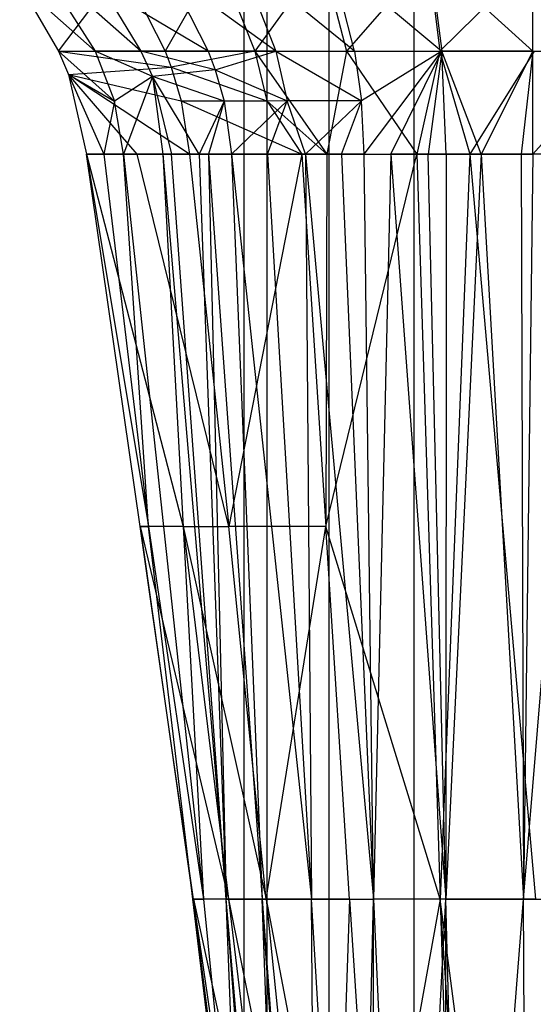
# Model space of a CAD drawing. Extents: x -263 to 235, y 0 to 1231.
# Tile 73 of 78: x -7.03 to 0.53, y 1166.07 to 1180.57. Entities that reach past the tile are written whole.
import ezdxf

# ---------------------------------------------------------------- set-up
doc = ezdxf.new("R2010")
doc.units = 0
doc.header["$LTSCALE"] = 25.4
doc.layers.get('0').update_dxf_attribs({"color": 13, "linetype": 'CONTINUOUS'})

# ---------------------------------------------------------------- blocks, each defined once
blk = doc.blocks.new('MONO-II-7705_STL_1')
at = {"color": 0}
for p, q in [((273.605, 943.607, 32.788), (273.605, 1243.607, 32.788)), ((273.605, 943.607, 32.788), (273.605, 1243.607, 32.788)), ((273.94, 943.607, 31.538), (273.94, 1243.607, 31.538)), ((273.94, 943.607, 31.538), (273.94, 1243.607, 31.538)), ((273.94, 943.607, 34.038), (273.94, 1243.607, 34.038)), ((273.94, 943.607, 34.038), (273.94, 1243.607, 34.038)), ((274.855, 943.607, 30.623), (274.855, 1243.607, 30.623)), ((274.855, 943.607, 30.623), (274.855, 1243.607, 30.623)), ((274.855, 943.607, 34.954), (274.855, 1243.607, 34.954)), ((274.855, 943.607, 34.954), (274.855, 1243.607, 34.954)), ((276.105, 943.607, 30.288), (276.105, 1243.607, 30.288)), ((276.105, 943.607, 30.288), (276.105, 1243.607, 30.288)), ((276.105, 943.607, 35.288), (276.105, 1243.607, 35.288)), ((276.105, 943.607, 35.288), (276.105, 1243.607, 35.288)), ((272.083, 1210.626, 32.796), (270.53, 1211.995, 30.824)), ((270.53, 1211.995, 30.824), (271.411, 1210.626, 30.838)), ((272.083, 1210.626, 32.796), (270.53, 1211.995, 30.824)), ((270.53, 1211.995, 30.824), (271.411, 1210.626, 30.838)), ((273.221, 1211.997, 26.808), (272.44, 1210.626, 27.401)), ((273.221, 1211.997, 26.808), (272.44, 1210.626, 27.401)), ((273.221, 1211.997, 26.808), (273.758, 1210.627, 26.962)), ((273.221, 1211.997, 26.808), (273.758, 1210.627, 26.962)), ((275.227, 1210.627, 35.85), (273.537, 1211.996, 35.367)), ((273.537, 1211.996, 35.367), (274.07, 1210.627, 35.186)), ((275.227, 1210.627, 35.85), (273.537, 1211.996, 35.367)), ((273.537, 1211.996, 35.367), (274.07, 1210.627, 35.186)), ((274.752, 1211.998, 26.524), (273.758, 1210.627, 26.962)), ((274.752, 1211.998, 26.524), (273.758, 1210.627, 26.962)), ((274.752, 1211.998, 26.524), (275.11, 1210.627, 26.657)), ((274.752, 1211.998, 26.524), (275.11, 1210.627, 26.657)), ((275.227, 1210.627, 35.85), (274.876, 1211.997, 35.985)), ((274.876, 1211.997, 35.985), (276.511, 1210.627, 36.247)), ((274.876, 1211.997, 35.985), (276.511, 1210.627, 36.247)), ((275.227, 1210.627, 35.85), (274.876, 1211.997, 35.985)), ((276.311, 1211.999, 26.365), (275.11, 1210.627, 26.657)), ((276.311, 1211.999, 26.365), (275.11, 1210.627, 26.657)), ((276.311, 1211.999, 26.365), (276.485, 1210.627, 26.485)), ((276.311, 1211.999, 26.365), (276.485, 1210.627, 26.485)), ((277.852, 1210.627, 36.37), (276.337, 1211.999, 36.355)), ((276.337, 1211.999, 36.355), (276.511, 1210.627, 36.247)), ((276.337, 1211.999, 36.355), (276.511, 1210.627, 36.247)), ((277.852, 1210.627, 36.37), (276.337, 1211.999, 36.355)), ((277.882, 1212, 26.332), (276.485, 1210.627, 26.485)), ((277.882, 1212, 26.332), (276.485, 1210.627, 26.485)), ((277.852, 1210.627, 36.37), (277.852, 1212, 36.469)), ((277.852, 1210.627, 36.37), (277.852, 1212, 36.469)), ((270.868, 1210.626, 28.358), (271.809, 1211.867, 27.233)), ((270.868, 1210.626, 28.358), (271.809, 1211.867, 27.233)), ((271.809, 1211.867, 27.233), (272.44, 1210.626, 27.401)), ((271.809, 1211.867, 27.233), (272.44, 1210.626, 27.401)), ((274.07, 1210.627, 35.186), (272.497, 1211.761, 34.514)), ((272.497, 1211.761, 34.514), (273.074, 1210.626, 34.315)), ((274.07, 1210.627, 35.186), (272.497, 1211.761, 34.514)), ((272.497, 1211.761, 34.514), (273.074, 1210.626, 34.315)), ((270.298, 1211.609, 28.32), (271.411, 1210.626, 30.838)), ((270.298, 1211.609, 28.32), (271.411, 1210.626, 30.838)), ((270.298, 1211.609, 28.32), (270.868, 1210.626, 28.358)), ((270.298, 1211.609, 28.32), (270.868, 1210.626, 28.358)), ((273.074, 1210.626, 34.315), (271.518, 1211.549, 32.893)), ((271.518, 1211.549, 32.893), (272.083, 1210.626, 32.796)), ((273.074, 1210.626, 34.315), (271.518, 1211.549, 32.893)), ((271.518, 1211.549, 32.893), (272.083, 1210.626, 32.796)), ((270.868, 1210.626, 28.358), (271.411, 1210.626, 30.838)), ((270.868, 1210.626, 28.358), (271.411, 1210.626, 30.838)), ((270.868, 1210.626, 28.358), (271.696, 1209.891, 30.845)), ((270.868, 1210.626, 28.358), (271.696, 1209.891, 30.845)), ((270.868, 1210.626, 28.358), (271.016, 1210.28, 28.37)), ((270.868, 1210.626, 28.358), (271.016, 1210.28, 28.37)), ((270.868, 1210.626, 28.358), (272.528, 1210.391, 27.431)), ((270.868, 1210.626, 28.358), (272.528, 1210.391, 27.431)), ((270.868, 1210.626, 28.358), (272.44, 1210.626, 27.401)), ((270.868, 1210.626, 28.358), (272.44, 1210.626, 27.401)), ((272.254, 1210.253, 32.758), (271.411, 1210.626, 30.838)), ((271.411, 1210.626, 30.838), (271.696, 1209.891, 30.845)), ((272.254, 1210.253, 32.758), (271.411, 1210.626, 30.838)), ((272.083, 1210.626, 32.796), (271.411, 1210.626, 30.838)), ((272.083, 1210.626, 32.796), (271.411, 1210.626, 30.838)), ((271.411, 1210.626, 30.838), (271.696, 1209.891, 30.845)), ((273.177, 1210.349, 34.269), (272.083, 1210.626, 32.796)), ((272.083, 1210.626, 32.796), (272.254, 1210.253, 32.758)), ((273.177, 1210.349, 34.269), (272.083, 1210.626, 32.796)), ((273.074, 1210.626, 34.315), (272.083, 1210.626, 32.796)), ((273.074, 1210.626, 34.315), (272.083, 1210.626, 32.796)), ((272.083, 1210.626, 32.796), (272.254, 1210.253, 32.758)), ((272.44, 1210.626, 27.401), (273.758, 1210.627, 26.962)), ((272.44, 1210.626, 27.401), (273.758, 1210.627, 26.962)), ((272.44, 1210.626, 27.401), (272.528, 1210.391, 27.431)), ((272.44, 1210.626, 27.401), (272.528, 1210.391, 27.431)), ((273.758, 1210.627, 26.962), (272.528, 1210.391, 27.431)), ((273.758, 1210.627, 26.962), (272.528, 1210.391, 27.431)), ((274.07, 1210.627, 35.186), (273.074, 1210.626, 34.315)), ((274.07, 1210.627, 35.186), (273.074, 1210.626, 34.315)), ((273.074, 1210.626, 34.315), (273.177, 1210.349, 34.269)), ((273.074, 1210.626, 34.315), (273.177, 1210.349, 34.269)), ((273.177, 1210.349, 34.269), (274.07, 1210.627, 35.186)), ((273.177, 1210.349, 34.269), (274.07, 1210.627, 35.186)), ((273.758, 1210.627, 26.962), (273.934, 1209.892, 27.038)), ((273.758, 1210.627, 26.962), (273.934, 1209.892, 27.038)), ((273.758, 1210.627, 26.962), (274.819, 1209.107, 26.887)), ((273.758, 1210.627, 26.962), (274.819, 1209.107, 26.887)), ((273.758, 1210.627, 26.962), (275.11, 1210.627, 26.657)), ((273.758, 1210.627, 26.962), (275.11, 1210.627, 26.657)), ((274.07, 1210.627, 35.186), (275.227, 1210.627, 35.85)), ((274.07, 1210.627, 35.186), (275.227, 1210.627, 35.85)), ((274.07, 1210.627, 35.186), (275.332, 1209.892, 35.784)), ((274.07, 1210.627, 35.186), (275.332, 1209.892, 35.784)), ((274.07, 1210.627, 35.186), (274.235, 1209.892, 35.097)), ((274.07, 1210.627, 35.186), (274.235, 1209.892, 35.097)), ((275.11, 1210.627, 26.657), (274.819, 1209.107, 26.887)), ((275.11, 1210.627, 26.657), (274.819, 1209.107, 26.887)), ((275.11, 1210.627, 26.657), (276.145, 1209.107, 26.644)), ((275.11, 1210.627, 26.657), (276.145, 1209.107, 26.644)), ((275.11, 1210.627, 26.657), (276.485, 1210.627, 26.485)), ((275.11, 1210.627, 26.657), (276.485, 1210.627, 26.485)), ((275.227, 1210.627, 35.85), (276.511, 1210.627, 36.247)), ((275.227, 1210.627, 35.85), (276.511, 1210.627, 36.247)), ((275.227, 1210.627, 35.85), (275.332, 1209.892, 35.784)), ((275.227, 1210.627, 35.85), (275.332, 1209.892, 35.784)), ((276.511, 1210.627, 36.247), (275.332, 1209.892, 35.784)), ((276.511, 1210.627, 36.247), (275.332, 1209.892, 35.784)), ((275.368, 1209.107, 35.72), (276.511, 1210.627, 36.247)), ((275.368, 1209.107, 35.72), (276.511, 1210.627, 36.247)), ((275.764, 1209.107, 35.897), (276.511, 1210.627, 36.247)), ((275.764, 1209.107, 35.897), (276.511, 1210.627, 36.247)), ((276.485, 1210.627, 26.485), (276.145, 1209.107, 26.644)), ((276.485, 1210.627, 26.485), (276.145, 1209.107, 26.644)), ((276.511, 1210.627, 36.247), (276.311, 1209.107, 36.08)), ((276.511, 1210.627, 36.247), (276.311, 1209.107, 36.08)), ((276.485, 1210.627, 26.485), (276.926, 1209.107, 26.574)), ((276.485, 1210.627, 26.485), (276.926, 1209.107, 26.574)), ((276.485, 1210.627, 26.485), (277.87, 1210.627, 26.449)), ((276.485, 1210.627, 26.485), (277.87, 1210.627, 26.449)), ((276.579, 1209.107, 36.145), (276.511, 1210.627, 36.247)), ((277.09, 1209.107, 36.232), (276.511, 1210.627, 36.247)), ((276.579, 1209.107, 36.145), (276.511, 1210.627, 36.247)), ((277.09, 1209.107, 36.232), (276.511, 1210.627, 36.247)), ((277.852, 1210.627, 36.37), (276.511, 1210.627, 36.247)), ((277.852, 1210.627, 36.37), (276.511, 1210.627, 36.247)), ((277.87, 1210.627, 26.449), (276.926, 1209.107, 26.574)), ((277.87, 1210.627, 26.449), (276.926, 1209.107, 26.574)), ((277.852, 1210.627, 36.37), (277.09, 1209.107, 36.232)), ((277.852, 1210.627, 36.37), (277.09, 1209.107, 36.232)), ((277.852, 1210.627, 36.37), (277.682, 1209.107, 36.275)), ((277.852, 1210.627, 36.37), (277.682, 1209.107, 36.275)), ((277.852, 1210.627, 36.37), (279.192, 1210.628, 36.242)), ((277.852, 1210.627, 36.37), (279.192, 1210.628, 36.242)), ((277.855, 1209.107, 36.277), (277.852, 1210.627, 36.37)), ((277.855, 1209.107, 36.277), (277.852, 1210.627, 36.37)), ((277.855, 1209.107, 36.277), (279.192, 1210.628, 36.242)), ((277.855, 1209.107, 36.277), (279.192, 1210.628, 36.242)), ((271.016, 1210.28, 28.37), (272.528, 1210.391, 27.431)), ((271.016, 1210.28, 28.37), (272.528, 1210.391, 27.431)), ((272.528, 1210.391, 27.431), (272.677, 1209.892, 27.492)), ((272.528, 1210.391, 27.431), (272.677, 1209.892, 27.492)), ((272.528, 1210.391, 27.431), (273.934, 1209.892, 27.038)), ((272.528, 1210.391, 27.431), (273.934, 1209.892, 27.038)), ((271.016, 1210.28, 28.37), (271.696, 1209.891, 30.845)), ((271.016, 1210.28, 28.37), (271.696, 1209.891, 30.845)), ((271.016, 1210.28, 28.37), (271.537, 1209.107, 29.759)), ((271.016, 1210.28, 28.37), (271.537, 1209.107, 29.759)), ((271.016, 1210.28, 28.37), (271.282, 1209.107, 28.409)), ((272.798, 1209.107, 27.582), (271.016, 1210.28, 28.37)), ((271.016, 1210.28, 28.37), (272.677, 1209.892, 27.492)), ((272.798, 1209.107, 27.582), (271.016, 1210.28, 28.37)), ((272.027, 1209.107, 27.966), (271.016, 1210.28, 28.37)), ((272.027, 1209.107, 27.966), (271.016, 1210.28, 28.37)), ((271.016, 1210.28, 28.37), (271.282, 1209.107, 28.409)), ((271.016, 1210.28, 28.37), (272.677, 1209.892, 27.492)), ((272.254, 1210.253, 32.758), (271.696, 1209.891, 30.845)), ((272.254, 1210.253, 32.758), (271.696, 1209.891, 30.845)), ((272.254, 1210.253, 32.758), (271.827, 1209.107, 30.852)), ((272.254, 1210.253, 32.758), (271.827, 1209.107, 30.852)), ((273.177, 1210.349, 34.269), (272.254, 1210.253, 32.758)), ((273.177, 1210.349, 34.269), (272.254, 1210.253, 32.758)), ((272.254, 1210.253, 32.758), (272.532, 1209.107, 32.651)), ((272.938, 1209.107, 33.386), (272.254, 1210.253, 32.758)), ((273.308, 1209.891, 34.195), (272.254, 1210.253, 32.758)), ((272.938, 1209.107, 33.386), (272.254, 1210.253, 32.758)), ((273.308, 1209.891, 34.195), (272.254, 1210.253, 32.758)), ((272.254, 1210.253, 32.758), (272.532, 1209.107, 32.651)), ((272.254, 1210.253, 32.758), (272.406, 1209.107, 32.385)), ((272.254, 1210.253, 32.758), (272.406, 1209.107, 32.385)), ((273.177, 1210.349, 34.269), (274.235, 1209.892, 35.097)), ((273.177, 1210.349, 34.269), (274.235, 1209.892, 35.097)), ((273.177, 1210.349, 34.269), (273.308, 1209.891, 34.195)), ((273.177, 1210.349, 34.269), (273.308, 1209.891, 34.195)), ((271.696, 1209.891, 30.845), (271.537, 1209.107, 29.759)), ((271.696, 1209.891, 30.845), (271.537, 1209.107, 29.759)), ((271.827, 1209.107, 30.852), (271.696, 1209.891, 30.845)), ((271.827, 1209.107, 30.852), (271.696, 1209.891, 30.845)), ((272.677, 1209.892, 27.492), (272.798, 1209.107, 27.582)), ((272.677, 1209.892, 27.492), (272.798, 1209.107, 27.582)), ((272.677, 1209.892, 27.492), (274.454, 1209.107, 26.982)), ((272.677, 1209.892, 27.492), (274.454, 1209.107, 26.982)), ((272.677, 1209.892, 27.492), (273.934, 1209.892, 27.038)), ((272.677, 1209.892, 27.492), (273.934, 1209.892, 27.038)), ((273.308, 1209.891, 34.195), (272.938, 1209.107, 33.386)), ((273.308, 1209.891, 34.195), (272.938, 1209.107, 33.386)), ((273.308, 1209.891, 34.195), (273.076, 1209.107, 33.601)), ((273.308, 1209.891, 34.195), (273.076, 1209.107, 33.601)), ((274.235, 1209.892, 35.097), (273.308, 1209.891, 34.195)), ((274.235, 1209.892, 35.097), (273.308, 1209.891, 34.195)), ((273.308, 1209.891, 34.195), (273.415, 1209.107, 34.077)), ((273.308, 1209.891, 34.195), (273.415, 1209.107, 34.077)), ((273.415, 1209.107, 34.077), (274.235, 1209.892, 35.097)), ((273.415, 1209.107, 34.077), (274.235, 1209.892, 35.097)), ((273.934, 1209.892, 27.038), (274.454, 1209.107, 26.982)), ((273.934, 1209.892, 27.038), (274.454, 1209.107, 26.982)), ((273.934, 1209.892, 27.038), (274.819, 1209.107, 26.887)), ((273.934, 1209.892, 27.038), (274.819, 1209.107, 26.887)), ((273.947, 1209.107, 34.682), (274.235, 1209.892, 35.097)), ((273.947, 1209.107, 34.682), (274.235, 1209.892, 35.097)), ((274.508, 1209.107, 35.178), (274.235, 1209.892, 35.097)), ((274.508, 1209.107, 35.178), (274.235, 1209.892, 35.097)), ((275.332, 1209.892, 35.784), (274.235, 1209.892, 35.097)), ((275.332, 1209.892, 35.784), (274.235, 1209.892, 35.097)), ((274.508, 1209.107, 35.178), (275.332, 1209.892, 35.784)), ((274.508, 1209.107, 35.178), (275.332, 1209.892, 35.784)), ((275.036, 1209.107, 35.538), (275.332, 1209.892, 35.784)), ((275.036, 1209.107, 35.538), (275.332, 1209.892, 35.784)), ((275.368, 1209.107, 35.72), (275.332, 1209.892, 35.784)), ((275.368, 1209.107, 35.72), (275.332, 1209.892, 35.784)), ((272.071, 1203.623, 29.047), (271.282, 1209.107, 28.409)), ((271.282, 1209.107, 28.409), (272.705, 1203.623, 28.588)), ((271.282, 1209.107, 28.409), (272.705, 1203.623, 28.588)), ((271.282, 1209.107, 28.409), (272.027, 1209.107, 27.966)), ((271.537, 1209.107, 29.759), (271.282, 1209.107, 28.409)), ((271.282, 1209.107, 28.409), (272.192, 1203.623, 30.28)), ((271.282, 1209.107, 28.409), (272.192, 1203.623, 30.28)), ((272.071, 1203.623, 29.047), (271.282, 1209.107, 28.409)), ((271.537, 1209.107, 29.759), (271.282, 1209.107, 28.409)), ((271.282, 1209.107, 28.409), (272.027, 1209.107, 27.966)), ((271.827, 1209.107, 30.852), (271.537, 1209.107, 29.759)), ((271.537, 1209.107, 29.759), (272.192, 1203.623, 30.28)), ((271.537, 1209.107, 29.759), (272.192, 1203.623, 30.28)), ((271.827, 1209.107, 30.852), (271.537, 1209.107, 29.759)), ((272.192, 1203.623, 30.28), (271.827, 1209.107, 30.852)), ((272.406, 1209.107, 32.385), (271.827, 1209.107, 30.852)), ((271.827, 1209.107, 30.852), (273.002, 1198.139, 31.929)), ((272.192, 1203.623, 30.28), (271.827, 1209.107, 30.852)), ((271.827, 1209.107, 30.852), (273.002, 1198.139, 31.929)), ((272.406, 1209.107, 32.385), (271.827, 1209.107, 30.852)), ((272.027, 1209.107, 27.966), (272.798, 1209.107, 27.582)), ((273.376, 1203.623, 28.189), (272.027, 1209.107, 27.966)), ((273.376, 1203.623, 28.189), (272.027, 1209.107, 27.966)), ((272.027, 1209.107, 27.966), (272.798, 1209.107, 27.582)), ((272.532, 1209.107, 32.651), (272.406, 1209.107, 32.385)), ((272.406, 1209.107, 32.385), (273.339, 1198.139, 33.029)), ((272.406, 1209.107, 32.385), (273.339, 1198.139, 33.029)), ((272.406, 1209.107, 32.385), (273.002, 1198.139, 31.929)), ((272.406, 1209.107, 32.385), (273.002, 1198.139, 31.929)), ((272.532, 1209.107, 32.651), (272.406, 1209.107, 32.385)), ((273.339, 1198.139, 33.029), (272.532, 1209.107, 32.651)), ((272.938, 1209.107, 33.386), (272.532, 1209.107, 32.651)), ((273.339, 1198.139, 33.029), (272.532, 1209.107, 32.651)), ((272.938, 1209.107, 33.386), (272.532, 1209.107, 32.651)), ((272.798, 1209.107, 27.582), (273.376, 1203.623, 28.189)), ((272.798, 1209.107, 27.582), (273.376, 1203.623, 28.189)), ((272.798, 1209.107, 27.582), (274.454, 1209.107, 26.982)), ((272.798, 1209.107, 27.582), (274.454, 1209.107, 26.982)), ((273.076, 1209.107, 33.601), (272.938, 1209.107, 33.386)), ((272.938, 1209.107, 33.386), (273.339, 1198.139, 33.029)), ((272.938, 1209.107, 33.386), (273.339, 1198.139, 33.029)), ((273.076, 1209.107, 33.601), (272.938, 1209.107, 33.386)), ((273.415, 1209.107, 34.077), (273.076, 1209.107, 33.601)), ((273.076, 1209.107, 33.601), (273.868, 1198.139, 34.057)), ((273.076, 1209.107, 33.601), (273.868, 1198.139, 34.057)), ((273.076, 1209.107, 33.601), (273.339, 1198.139, 33.029)), ((273.076, 1209.107, 33.601), (273.339, 1198.139, 33.029)), ((273.415, 1209.107, 34.077), (273.076, 1209.107, 33.601)), ((274.454, 1209.107, 26.982), (273.376, 1203.623, 28.189)), ((274.454, 1209.107, 26.982), (273.376, 1203.623, 28.189)), ((273.947, 1209.107, 34.682), (273.415, 1209.107, 34.077)), ((273.415, 1209.107, 34.077), (274.595, 1198.139, 34.956)), ((273.415, 1209.107, 34.077), (274.595, 1198.139, 34.956)), ((273.415, 1209.107, 34.077), (273.868, 1198.139, 34.057)), ((273.415, 1209.107, 34.077), (273.868, 1198.139, 34.057)), ((273.947, 1209.107, 34.682), (273.415, 1209.107, 34.077)), ((274.508, 1209.107, 35.178), (273.947, 1209.107, 34.682)), ((273.947, 1209.107, 34.682), (274.595, 1198.139, 34.956)), ((273.947, 1209.107, 34.682), (274.595, 1198.139, 34.956)), ((274.508, 1209.107, 35.178), (273.947, 1209.107, 34.682)), ((274.454, 1209.107, 26.982), (274.804, 1203.623, 27.574)), ((274.454, 1209.107, 26.982), (274.804, 1203.623, 27.574)), ((274.454, 1209.107, 26.982), (274.819, 1209.107, 26.887)), ((274.454, 1209.107, 26.982), (274.819, 1209.107, 26.887)), ((275.036, 1209.107, 35.538), (274.508, 1209.107, 35.178)), ((274.508, 1209.107, 35.178), (275.509, 1198.139, 35.661)), ((274.508, 1209.107, 35.178), (275.509, 1198.139, 35.661)), ((274.508, 1209.107, 35.178), (274.595, 1198.139, 34.956)), ((274.508, 1209.107, 35.178), (274.595, 1198.139, 34.956)), ((275.036, 1209.107, 35.538), (274.508, 1209.107, 35.178)), ((274.804, 1203.623, 27.574), (276.145, 1209.107, 26.644)), ((274.819, 1209.107, 26.887), (274.804, 1203.623, 27.574)), ((274.819, 1209.107, 26.887), (274.804, 1203.623, 27.574)), ((274.804, 1203.623, 27.574), (276.145, 1209.107, 26.644)), ((274.819, 1209.107, 26.887), (276.145, 1209.107, 26.644)), ((274.819, 1209.107, 26.887), (276.145, 1209.107, 26.644)), ((275.368, 1209.107, 35.72), (275.036, 1209.107, 35.538)), ((275.036, 1209.107, 35.538), (275.509, 1198.139, 35.661)), ((275.036, 1209.107, 35.538), (275.509, 1198.139, 35.661)), ((275.368, 1209.107, 35.72), (275.036, 1209.107, 35.538)), ((275.509, 1198.139, 35.661), (275.368, 1209.107, 35.72)), ((275.509, 1198.139, 35.661), (275.368, 1209.107, 35.72)), ((275.764, 1209.107, 35.897), (275.509, 1198.139, 35.661)), ((275.764, 1209.107, 35.897), (275.509, 1198.139, 35.661)), ((276.311, 1209.107, 36.08), (275.764, 1209.107, 35.897)), ((275.764, 1209.107, 35.897), (276.574, 1198.139, 36.109)), ((275.764, 1209.107, 35.897), (276.574, 1198.139, 36.109)), ((276.311, 1209.107, 36.08), (275.764, 1209.107, 35.897)), ((276.145, 1209.107, 26.644), (276.49, 1198.139, 27.779)), ((276.145, 1209.107, 26.644), (276.49, 1198.139, 27.779)), ((276.145, 1209.107, 26.644), (276.926, 1209.107, 26.574)), ((276.145, 1209.107, 26.644), (276.926, 1209.107, 26.574)), ((276.574, 1198.139, 36.109), (276.311, 1209.107, 36.08)), ((276.579, 1209.107, 36.145), (276.311, 1209.107, 36.08)), ((276.574, 1198.139, 36.109), (276.311, 1209.107, 36.08)), ((276.579, 1209.107, 36.145), (276.311, 1209.107, 36.08)), ((276.926, 1209.107, 26.574), (276.49, 1198.139, 27.779)), ((276.926, 1209.107, 26.574), (276.49, 1198.139, 27.779)), ((277.09, 1209.107, 36.232), (276.574, 1198.139, 36.109)), ((277.09, 1209.107, 36.232), (276.574, 1198.139, 36.109)), ((276.579, 1209.107, 36.145), (276.574, 1198.139, 36.109)), ((276.579, 1209.107, 36.145), (276.574, 1198.139, 36.109)), ((277.09, 1209.107, 36.232), (276.579, 1209.107, 36.145)), ((277.09, 1209.107, 36.232), (276.579, 1209.107, 36.145)), ((276.926, 1209.107, 26.574), (277.894, 1198.139, 27.669)), ((276.926, 1209.107, 26.574), (277.865, 1209.107, 26.561)), ((276.926, 1209.107, 26.574), (277.894, 1198.139, 27.669)), ((276.926, 1209.107, 26.574), (277.865, 1209.107, 26.561)), ((277.682, 1209.107, 36.275), (277.09, 1209.107, 36.232)), ((277.09, 1209.107, 36.232), (277.717, 1198.139, 36.276)), ((277.09, 1209.107, 36.232), (277.717, 1198.139, 36.276)), ((277.682, 1209.107, 36.275), (277.09, 1209.107, 36.232)), ((277.855, 1209.107, 36.277), (277.682, 1209.107, 36.275)), ((277.682, 1209.107, 36.275), (277.717, 1198.139, 36.276)), ((277.682, 1209.107, 36.275), (277.717, 1198.139, 36.276)), ((277.855, 1209.107, 36.277), (277.682, 1209.107, 36.275)), ((277.855, 1209.107, 36.277), (277.717, 1198.139, 36.276)), ((277.717, 1198.139, 36.276), (278.618, 1209.107, 36.229)), ((277.717, 1198.139, 36.276), (278.618, 1209.107, 36.229)), ((277.855, 1209.107, 36.277), (277.717, 1198.139, 36.276)), ((278.618, 1209.107, 36.229), (277.855, 1209.107, 36.277)), ((278.618, 1209.107, 36.229), (277.855, 1209.107, 36.277)), ((272.705, 1203.623, 28.588), (272.071, 1203.623, 29.047)), ((272.859, 1198.139, 29.685), (272.071, 1203.623, 29.047)), ((272.071, 1203.623, 29.047), (273.371, 1198.139, 29.218)), ((272.071, 1203.623, 29.047), (273.371, 1198.139, 29.218)), ((272.705, 1203.623, 28.588), (272.071, 1203.623, 29.047)), ((272.071, 1203.623, 29.047), (272.192, 1203.623, 30.28)), ((272.071, 1203.623, 29.047), (272.192, 1203.623, 30.28)), ((272.071, 1203.623, 29.047), (272.847, 1198.139, 30.801)), ((272.071, 1203.623, 29.047), (272.847, 1198.139, 30.801)), ((272.859, 1198.139, 29.685), (272.071, 1203.623, 29.047)), ((272.847, 1198.139, 30.801), (272.192, 1203.623, 30.28)), ((272.192, 1203.623, 30.28), (273.002, 1198.139, 31.929)), ((272.192, 1203.623, 30.28), (273.002, 1198.139, 31.929)), ((272.847, 1198.139, 30.801), (272.192, 1203.623, 30.28)), ((272.705, 1203.623, 28.588), (273.371, 1198.139, 29.218)), ((272.705, 1203.623, 28.588), (273.371, 1198.139, 29.218)), ((272.705, 1203.623, 28.588), (273.928, 1198.139, 28.807)), ((272.705, 1203.623, 28.588), (273.928, 1198.139, 28.807)), ((272.705, 1203.623, 28.588), (273.376, 1203.623, 28.189)), ((272.705, 1203.623, 28.588), (273.376, 1203.623, 28.189)), ((274.804, 1203.623, 27.574), (273.376, 1203.623, 28.189)), ((273.928, 1198.139, 28.807), (273.376, 1203.623, 28.189)), ((274.804, 1203.623, 27.574), (273.376, 1203.623, 28.189)), ((273.928, 1198.139, 28.807), (273.376, 1203.623, 28.189)), ((273.928, 1198.139, 28.807), (274.804, 1203.623, 27.574)), ((273.928, 1198.139, 28.807), (274.804, 1203.623, 27.574)), ((276.49, 1198.139, 27.779), (274.804, 1203.623, 27.574)), ((276.49, 1198.139, 27.779), (274.804, 1203.623, 27.574)), ((275.154, 1198.139, 28.165), (274.804, 1203.623, 27.574)), ((275.154, 1198.139, 28.165), (274.804, 1203.623, 27.574)), ((272.859, 1198.139, 29.685), (272.847, 1198.139, 30.801)), ((272.859, 1198.139, 29.685), (272.847, 1198.139, 30.801)), ((273.501, 1192.656, 31.322), (272.847, 1198.139, 30.801)), ((272.847, 1198.139, 30.801), (273.002, 1198.139, 31.929)), ((272.847, 1198.139, 30.801), (273.002, 1198.139, 31.929)), ((272.847, 1198.139, 30.801), (273.551, 1192.656, 32.347)), ((273.501, 1192.656, 31.322), (272.847, 1198.139, 30.801)), ((272.847, 1198.139, 30.801), (273.551, 1192.656, 32.347)), ((273.371, 1198.139, 29.218), (272.859, 1198.139, 29.685)), ((273.647, 1192.656, 30.323), (272.859, 1198.139, 29.685)), ((272.859, 1198.139, 29.685), (274.037, 1192.656, 29.847)), ((272.859, 1198.139, 29.685), (274.037, 1192.656, 29.847)), ((273.371, 1198.139, 29.218), (272.859, 1198.139, 29.685)), ((272.859, 1198.139, 29.685), (273.501, 1192.656, 31.322)), ((272.859, 1198.139, 29.685), (273.501, 1192.656, 31.322)), ((273.647, 1192.656, 30.323), (272.859, 1198.139, 29.685)), ((273.339, 1198.139, 33.029), (273.002, 1198.139, 31.929)), ((273.002, 1198.139, 31.929), (273.551, 1192.656, 32.347)), ((273.339, 1198.139, 33.029), (273.002, 1198.139, 31.929)), ((273.002, 1198.139, 31.929), (273.551, 1192.656, 32.347)), ((273.339, 1198.139, 33.029), (273.868, 1198.139, 34.057)), ((273.551, 1192.656, 32.347), (273.339, 1198.139, 33.029)), ((274.17, 1187.172, 33.284), (273.339, 1198.139, 33.029)), ((273.551, 1192.656, 32.347), (273.339, 1198.139, 33.029)), ((274.17, 1187.172, 33.284), (273.339, 1198.139, 33.029)), ((274.273, 1187.172, 33.674), (273.339, 1198.139, 33.029)), ((274.273, 1187.172, 33.674), (273.339, 1198.139, 33.029)), ((273.339, 1198.139, 33.029), (273.868, 1198.139, 34.057)), ((273.928, 1198.139, 28.807), (273.371, 1198.139, 29.218)), ((273.371, 1198.139, 29.218), (274.037, 1192.656, 29.847)), ((273.371, 1198.139, 29.218), (274.037, 1192.656, 29.847)), ((273.371, 1198.139, 29.218), (274.481, 1192.656, 29.425)), ((273.371, 1198.139, 29.218), (274.481, 1192.656, 29.425)), ((273.928, 1198.139, 28.807), (273.371, 1198.139, 29.218)), ((273.868, 1198.139, 34.057), (274.595, 1198.139, 34.956)), ((273.868, 1198.139, 34.057), (274.681, 1187.172, 34.545)), ((273.868, 1198.139, 34.057), (274.595, 1198.139, 34.956)), ((274.273, 1187.172, 33.674), (273.868, 1198.139, 34.057)), ((274.273, 1187.172, 33.674), (273.868, 1198.139, 34.057)), ((274.601, 1187.172, 34.413), (273.868, 1198.139, 34.057)), ((274.601, 1187.172, 34.413), (273.868, 1198.139, 34.057)), ((273.868, 1198.139, 34.057), (274.681, 1187.172, 34.545)), ((275.154, 1198.139, 28.165), (273.928, 1198.139, 28.807)), ((273.928, 1198.139, 28.807), (274.481, 1192.656, 29.425)), ((273.928, 1198.139, 28.807), (274.481, 1192.656, 29.425)), ((273.928, 1198.139, 28.807), (274.972, 1192.656, 29.06)), ((273.928, 1198.139, 28.807), (274.972, 1192.656, 29.06)), ((275.154, 1198.139, 28.165), (273.928, 1198.139, 28.807)), ((274.595, 1198.139, 34.956), (275.509, 1198.139, 35.661)), ((274.681, 1187.172, 34.545), (274.595, 1198.139, 34.956)), ((274.681, 1187.172, 34.545), (274.595, 1198.139, 34.956)), ((275.243, 1187.172, 35.229), (274.595, 1198.139, 34.956)), ((275.243, 1187.172, 35.229), (274.595, 1198.139, 34.956)), ((274.595, 1198.139, 34.956), (275.509, 1198.139, 35.661)), ((275.154, 1198.139, 28.165), (274.972, 1192.656, 29.06)), ((275.154, 1198.139, 28.165), (274.972, 1192.656, 29.06)), ((275.154, 1198.139, 28.165), (275.504, 1192.656, 28.757)), ((275.154, 1198.139, 28.165), (275.504, 1192.656, 28.757)), ((275.243, 1187.172, 35.229), (275.509, 1198.139, 35.661)), ((275.243, 1187.172, 35.229), (275.509, 1198.139, 35.661)), ((275.494, 1187.172, 35.45), (275.509, 1198.139, 35.661)), ((275.494, 1187.172, 35.45), (275.509, 1198.139, 35.661)), ((276.49, 1198.139, 27.779), (275.504, 1192.656, 28.757)), ((276.49, 1198.139, 27.779), (275.504, 1192.656, 28.757)), ((276.574, 1198.139, 36.109), (275.509, 1198.139, 35.661)), ((275.509, 1198.139, 35.661), (275.983, 1187.172, 35.784)), ((276.574, 1198.139, 36.109), (275.509, 1198.139, 35.661)), ((275.509, 1198.139, 35.661), (275.983, 1187.172, 35.784)), ((275.983, 1187.172, 35.784), (276.574, 1198.139, 36.109)), ((275.983, 1187.172, 35.784), (276.574, 1198.139, 36.109)), ((277.894, 1198.139, 27.669), (276.49, 1198.139, 27.779)), ((276.49, 1198.139, 27.779), (276.835, 1187.172, 28.915)), ((277.924, 1187.172, 28.778), (276.49, 1198.139, 27.779)), ((277.894, 1198.139, 27.669), (276.49, 1198.139, 27.779)), ((277.924, 1187.172, 28.778), (276.49, 1198.139, 27.779)), ((277.239, 1187.172, 28.826), (276.49, 1198.139, 27.779)), ((277.239, 1187.172, 28.826), (276.49, 1198.139, 27.779)), ((276.49, 1198.139, 27.779), (276.835, 1187.172, 28.915)), ((276.556, 1187.172, 36.049), (276.574, 1198.139, 36.109)), ((276.556, 1187.172, 36.049), (276.574, 1198.139, 36.109)), ((276.574, 1198.139, 36.109), (277.717, 1198.139, 36.276)), ((276.836, 1187.172, 36.139), (276.574, 1198.139, 36.109)), ((276.836, 1187.172, 36.139), (276.574, 1198.139, 36.109)), ((276.574, 1198.139, 36.109), (277.717, 1198.139, 36.276)), ((276.836, 1187.172, 36.139), (277.717, 1198.139, 36.276)), ((276.836, 1187.172, 36.139), (277.717, 1198.139, 36.276)), ((277.717, 1198.139, 36.276), (278.867, 1198.139, 36.169)), ((277.751, 1187.172, 36.276), (277.717, 1198.139, 36.276)), ((277.751, 1187.172, 36.276), (277.717, 1198.139, 36.276)), ((277.717, 1198.139, 36.276), (278.867, 1198.139, 36.169))]:
    blk.add_line(p, q, dxfattribs=at)

msp = doc.modelspace()

# ---------------------------------------------------------------- block references
at = {"color": 25}
msp.add_blockref('MONO-II-7705_STL_1', (-277.331, -30.516, -27.224), dxfattribs=at)

doc.saveas('drawing.dxf')
